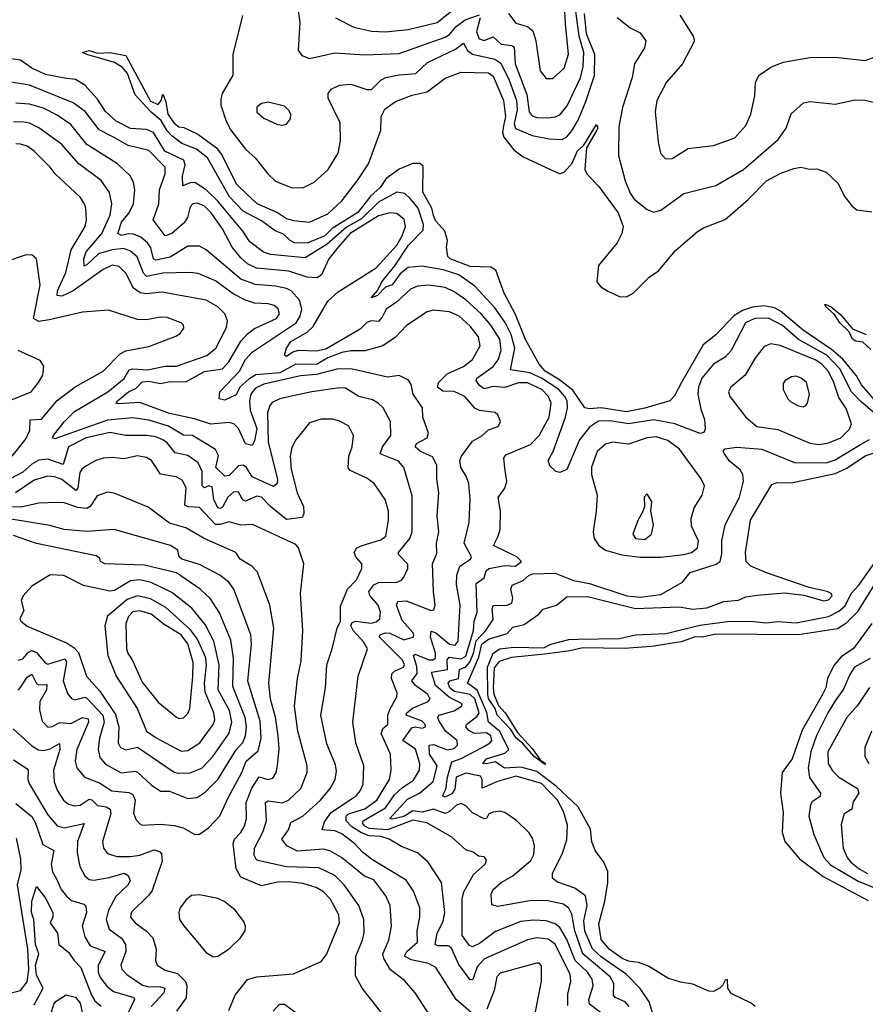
# Model space of a CAD drawing. Extents: x 1246169 to 1426871, y 660025 to 763458.
# Tile 55 of 256: x 1279562 to 1283246, y 690035 to 694327. Entities that reach past the tile are written whole.
import ezdxf

# ---------------------------------------------------------------- set-up
doc = ezdxf.new("R2010")
doc.units = 0

msp = doc.modelspace()

# ---------------------------------------------------------------- linework, layer by layer
at = {"layer": '0CON20XD'}
for points in [[(1281885, 694070.8), (1281934.7, 694115.3), (1281953, 694177), (1281939.5, 694309.5), (1281925.2, 694575)], [(1280770, 694405), (1280782.7, 694315), (1280775.6, 694195), (1280791.7, 694171.7), (1280825, 694158.8), (1280935, 694182.3), (1281065, 694174.2), (1281215, 694179.5), (1281415, 694250.6), (1281435, 694262.3), (1281462.9, 694297.1), (1281503.3, 694326.7), (1281565, 694348.8)], [(1280938.1, 694335), (1281017.1, 694295), (1281095, 694277.8), (1281155.7, 694274.3), (1281254.7, 694284.7), (1281381.1, 694315), (1281465.9, 694384.1)], [(1280532.5, 694345), (1280490.8, 694175), (1280490, 694085), (1280444.6, 694005), (1280437.8, 693982.2), (1280438.8, 693955), (1280461.2, 693885), (1280482, 693845), (1280545, 693763.3), (1280588.1, 693725), (1280643.1, 693655), (1280676.2, 693623.8), (1280745, 693595.5), (1280795, 693593.6), (1280845, 693619.5), (1280905.2, 693674.8), (1280949.1, 693745), (1280958.9, 693798.9), (1280958, 693878), (1280905.8, 693985), (1280906, 694005), (1280918.8, 694025), (1280955, 694042.5), (1281004.5, 694045.5), (1281075, 694023.5), (1281095, 694023.6), (1281135.8, 694064.2), (1281156.9, 694075), (1281215, 694087.6), (1281287.1, 694092.9), (1281338.6, 694141.4), (1281460.9, 694199.1), (1281495, 694225.5), (1281513.1, 694193.1), (1281535, 694176.3), (1281631.4, 694155), (1281658, 694138), (1281695, 694063.4), (1281726.4, 693975), (1281728.7, 693935), (1281716.5, 693875), (1281722.6, 693852.6), (1281795, 693822.1), (1281868.6, 693808.6), (1281925, 693805.3), (1281945, 693816), (1281967.9, 693842.1), (1281995, 693889.2), (1282028.9, 693971.1), (1282065.8, 694084.2), (1282067.4, 694175), (1282030.9, 694265), (1282021.9, 694355)], [(1281568.5, 694335), (1281552.3, 694275), (1281563.7, 694243.7), (1281585, 694236.2), (1281625, 694252.9), (1281659.9, 694219.9), (1281705.5, 694215.5), (1281716.9, 694206.9), (1281721, 694135), (1281770.8, 694000.8), (1281781.9, 693925), (1281795, 693908.7), (1281815, 693900.8), (1281865, 693899.4), (1281895, 693903.4), (1281915, 693913.2), (1281947.7, 693952.3), (1282005.9, 694074.1), (1282016.5, 694123.5), (1282020.1, 694185), (1282000, 694255), (1281985.3, 694365)], [(1281690.9, 694355), (1281722.8, 694312.8), (1281775, 694298.1), (1281798.2, 694278.2), (1281810.8, 694235), (1281830, 694105), (1281855, 694071.4), (1281885, 694070.8)], [(1282165, 694337.5), (1282221.4, 694291.4), (1282265, 694269.5), (1282290.4, 694235), (1282284.6, 694205), (1282240.3, 694135), (1282230.4, 694075), (1282188.2, 693945), (1282172.1, 693862.1), (1282171.2, 693735), (1282200.3, 693625), (1282221.3, 693571.3), (1282238.5, 693545), (1282295, 693499.2), (1282325, 693487.5), (1282355, 693497.5), (1282455, 693569.6), (1282595, 693604.6), (1282715, 693673.8), (1282866.5, 693805), (1282900.9, 693855), (1282923.2, 693916.8), (1282976.2, 693965), (1283005, 693971.1), (1283115, 693958.6), (1283201.7, 693978.3), (1283245, 693976.2), (1283305, 693962.5)], [(1282437.6, 694347.6), (1282495.4, 694255.4), (1282501.9, 694235), (1282448.9, 694135), (1282380, 694055), (1282337.8, 693975), (1282331.1, 693925), (1282343.3, 693795), (1282354.3, 693745), (1282375, 693720), (1282405, 693722.5), (1282475, 693765.6), (1282585, 693778.9), (1282677.1, 693812.9), (1282725, 693866.7), (1282747.7, 693915), (1282765.4, 693995), (1282767.5, 694055), (1282784.2, 694085), (1282835, 694120.6), (1282887.8, 694142.2), (1283005, 694162.1), (1283115, 694163.8), (1283245, 694149.5), (1283285, 694163.5)], [(1283315, 692637), (1283229, 692735), (1283208.4, 692775), (1283147.7, 692847.7), (1283099.4, 692889.4), (1282975, 692973.3), (1282876.5, 693056.5), (1282850.7, 693070.7), (1282805, 693079.6), (1282755, 693073.8), (1282710.5, 693059.5), (1282673.3, 693036.7), (1282595, 692953.5), (1282539.7, 692910.3), (1282445.5, 692745), (1282415, 692687.5), (1282395, 692665.9), (1282285, 692633.7), (1282205, 692617.6), (1282095, 692635.8), (1282045, 692630.2), (1282024.7, 692634.7), (1281971.8, 692711.7), (1281909.9, 692759.9), (1281851.9, 692795), (1281824.6, 692825), (1281765, 692932.9), (1281721.9, 693041.9), (1281673, 693135), (1281636.9, 693235), (1281615, 693248.8), (1281525, 693250.6), (1281437.1, 693285), (1281427.5, 693295), (1281422, 693335), (1281425.7, 693365), (1281414.6, 693405), (1281375, 693449.2), (1281365, 693473.8), (1281358.1, 693505), (1281318, 693575), (1281319.1, 693689.1), (1281305, 693700.6), (1281275, 693700), (1281215, 693675.3), (1281158.5, 693635), (1281132.6, 693595), (1281091.2, 693558.8), (1281035, 693487), (1280922.9, 693417.1), (1280891.7, 693385), (1280815, 693352.6), (1280759.4, 693355), (1280739.6, 693365), (1280711.7, 693391.7), (1280675, 693406.7), (1280615, 693450.5), (1280535, 693492.3), (1280476.5, 693555), (1280380.8, 693725), (1280332.6, 693762.6), (1280268.2, 693788.2), (1280225, 693821.1), (1280205, 693842.2), (1280177.9, 693887.9), (1280135, 693924.7), (1280065, 694000), (1280032, 694092), (1280009.4, 694119.4), (1279975, 694140.9), (1279854.2, 694175), (1279836, 694185), (1279865, 694192.9), (1279901.7, 694181.7), (1279955, 694184.2), (1280025, 694170.5), (1280132, 693972), (1280165, 693957.3), (1280177.8, 693975), (1280185, 694002.5), (1280198.6, 693968.6), (1280207.7, 693915), (1280235, 693875.6), (1280255, 693859.6), (1280276.9, 693856.9), (1280338.5, 693828.5), (1280418.8, 693768.8), (1280443.9, 693735), (1280505, 693611.1), (1280553.1, 693565), (1280595, 693525.8), (1280685, 693486.4), (1280725, 693460.3), (1280755, 693451.6), (1280825, 693444.7), (1280905, 693481.3), (1280965, 693538.1), (1281034.2, 693625.8), (1281081.1, 693698.9), (1281135.8, 693845), (1281136.2, 693905), (1281153, 693937), (1281199.7, 693970.3), (1281272.2, 693997.8), (1281337.8, 694012.2), (1281415, 694072.2), (1281485, 694098.8), (1281605, 694095.2), (1281625, 694080.6), (1281669.6, 693975), (1281678.2, 693905), (1281669.6, 693865), (1281665.8, 693835.8), (1281670.6, 693815), (1281715, 693760), (1281755, 693729.2), (1281915, 693654.6), (1281935, 693663.3), (1281968.4, 693701.6), (1281991.6, 693755), (1282019.6, 693780.4), (1282075, 693870), (1282080.6, 693855), (1282076.5, 693845), (1282031.1, 693768.9), (1282023.9, 693673.9), (1282032.5, 693655), (1282085, 693600.8), (1282169.6, 693485), (1282191.8, 693425), (1282185.6, 693395), (1282165.6, 693355), (1282083.8, 693256.2), (1282076.9, 693185), (1282093.3, 693163.3), (1282125, 693144), (1282175, 693121.1), (1282205, 693118.6), (1282235, 693134.8), (1282305, 693204.7), (1282345, 693232.3), (1282418.6, 693321.4), (1282515, 693403.5), (1282540.8, 693419.2), (1282635, 693456.2), (1282735, 693543.9), (1282815.2, 693624.8), (1282875, 693656.7), (1282935, 693679.2), (1282965, 693683.8), (1283005, 693675.6), (1283035, 693676.7), (1283075, 693662.5), (1283126, 693615), (1283156.7, 693555), (1283188.5, 693515), (1283209, 693499), (1283275, 693489.8)], [(1283310.3, 692590.3), (1283225, 692664.8), (1283185.6, 692705.6), (1283134.4, 692805), (1283078.3, 692865), (1282955, 692933.7), (1282885, 692993.5), (1282823.6, 693026.4), (1282765.2, 693024.8), (1282723.4, 693005), (1282661.3, 692885), (1282635, 692856.4), (1282585, 692825.9), (1282534.1, 692765), (1282519.3, 692725), (1282516.5, 692695), (1282529.1, 692629.1), (1282545.5, 692584.5), (1282548.1, 692541.9), (1282542, 692528), (1282527.1, 692522.9), (1282415.5, 692565.5), (1282325, 692582.3), (1282215, 692564.9), (1282135, 692578.9), (1282083.7, 692576.3), (1282045, 692550.2), (1282000.2, 692495), (1281945, 692366.4), (1281915, 692353.1), (1281897.3, 692357.3), (1281871.9, 692381.9), (1281864.1, 692405), (1281885.7, 692444.3), (1281939.3, 692595), (1281948.6, 692635), (1281946.6, 692665), (1281937.4, 692685), (1281910.9, 692715), (1281835.8, 692765), (1281785, 692787.4), (1281700.5, 692800.5), (1281719.3, 692895), (1281702.9, 692955), (1281676.8, 693006.8), (1281631.8, 693071.8), (1281544.7, 693165), (1281475.4, 693215), (1281406.6, 693236.6), (1281315, 693253.2), (1281255, 693246.4), (1281220.1, 693219.9), (1281185, 693170.9), (1281155, 693161.4), (1281121.4, 693125), (1281093.8, 693115), (1281122.1, 693147.9), (1281139.3, 693185), (1281195.7, 693254.3), (1281255.3, 693345), (1281320, 693410), (1281320.7, 693435), (1281297.9, 693505), (1281265, 693547), (1281239.2, 693569.2), (1281205, 693574.7), (1281125, 693531.6), (1281050.8, 693459.2), (1280985, 693422.1), (1280900.9, 693349.1), (1280805, 693289), (1280655, 693304.1), (1280624.2, 693314.2), (1280565, 693359.1), (1280533.9, 693405), (1280425, 693535.9), (1280375, 693585.9), (1280325, 693617), (1280304.1, 693615.9), (1280272.9, 693602.9), (1280271, 693645), (1280282.9, 693695), (1280276.9, 693715), (1280194.3, 693754.3), (1280145.1, 693835.1), (1280115, 693848.2), (1280045, 693853.4), (1279982, 693885), (1279935, 693927.1), (1279900.4, 693980.4), (1279845, 694042.5), (1279805, 694066.9), (1279757.1, 694072.9), (1279675, 694088.5), (1279615.4, 694115.4), (1279565, 694150.3), (1279485, 694162.7)], [(1282216.7, 690025), (1282200.4, 690045), (1282156.9, 690065), (1282148.5, 690075), (1282150.2, 690125), (1282134.8, 690155), (1282015.3, 690255.3), (1281979.8, 690355), (1281967.1, 690427.1), (1281953.8, 690453.8), (1281931.2, 690471.2), (1281855, 690487), (1281785, 690486), (1281645, 690460.6), (1281618.9, 690468.9), (1281615.7, 690515), (1281624.4, 690535), (1281660, 690565), (1281710.9, 690595), (1281788.7, 690661.3), (1281802.5, 690687.5), (1281805.2, 690725.2), (1281796.8, 690756.8), (1281781.9, 690781.9), (1281726.3, 690836.3), (1281675, 690870.5), (1281655, 690877.3), (1281625, 690872.5), (1281606.2, 690865), (1281596.2, 690845), (1281585, 690843.1), (1281535, 690869.5), (1281505, 690900.3), (1281485, 690909.6), (1281465, 690902.3), (1281434.9, 690875.1), (1281415, 690866.2), (1281365, 690885.9), (1281315, 690872.4), (1281275, 690877.5), (1281235, 690854.1), (1281185, 690842.1), (1281174.8, 690844.8), (1281251.2, 690928.8), (1281304.1, 690955.9), (1281363.9, 691006.1), (1281380.7, 691075), (1281347.1, 691125), (1281346.2, 691165), (1281365, 691167.9), (1281425, 691144.3), (1281455, 691150.4), (1281469.5, 691165), (1281468.4, 691185), (1281417.2, 691225), (1281388, 691272), (1281383.2, 691285), (1281388.2, 691295), (1281455, 691314.8), (1281486.5, 691335), (1281490, 691345), (1281435, 691371.7), (1281373, 691425), (1281356.7, 691483.3), (1281425.3, 691494.7), (1281423.8, 691536.2), (1281432.6, 691547.4), (1281485, 691540.6), (1281505, 691552.9), (1281538.7, 691665), (1281541.8, 691705), (1281554.5, 691745), (1281550.6, 691869.4), (1281585.9, 691894.1), (1281594.8, 691925), (1281605.7, 691934.3), (1281675, 691947.8), (1281722, 691945), (1281748.6, 691965), (1281728.5, 691985), (1281625.6, 692035), (1281646.5, 692075), (1281654.6, 692105.4), (1281656.1, 692185), (1281646.4, 692243.6), (1281675.4, 692285), (1281684.5, 692314.5), (1281675, 692372), (1281671.1, 692415), (1281679.5, 692430.5), (1281786.7, 692475), (1281825, 692514.5), (1281868.9, 692595), (1281877.6, 692655), (1281866, 692685), (1281836.7, 692715), (1281775, 692743.8), (1281735, 692744.8), (1281675, 692724.2), (1281625, 692727.6), (1281585, 692717.5), (1281565, 692732.9), (1281550.7, 692755), (1281553.9, 692765), (1281625, 692815.8), (1281646, 692845), (1281660, 692885), (1281654.4, 692935), (1281615, 692995.8), (1281573.2, 693043.2), (1281505.4, 693105.4), (1281455, 693140.3), (1281415, 693159.1), (1281345, 693169.7), (1281295, 693166.1), (1281265, 693152.7), (1281204.2, 693095.8), (1281158.2, 693065), (1281140.5, 693030.5), (1281125, 693011.4), (1281095, 693014), (1281075, 693007.8), (1281045, 692978.8), (1280895, 692891.1), (1280855, 692882), (1280775, 692885.6), (1280751.9, 692878.1), (1280725, 692858.8), (1280715.6, 692865), (1280724.3, 692895), (1280742.7, 692925), (1280814.9, 692965.1), (1280840.9, 692989.1), (1280905, 693100), (1280948.7, 693141.3), (1281115, 693245.3), (1281205, 693344.3), (1281228, 693385), (1281242.5, 693425), (1281236.9, 693456.9), (1281205, 693482.9), (1281175, 693485.2), (1281125, 693472.4), (1281001.9, 693395), (1280950, 693335), (1280908.4, 693285), (1280876.9, 693215), (1280857.8, 693202.2), (1280815, 693204.1), (1280735, 693231.4), (1280593.7, 693243.7), (1280555, 693263), (1280525, 693289.2), (1280487.5, 693335), (1280445.7, 693415), (1280395, 693486.3), (1280365, 693516.1), (1280335, 693527.9), (1280316.2, 693523.8), (1280305, 693511.5), (1280293.4, 693465), (1280278.4, 693441.6), (1280225, 693395.8), (1280195, 693384.6), (1280143.8, 693455), (1280167.6, 693525), (1280171.1, 693585), (1280195.3, 693655), (1280195.4, 693685), (1280125, 693756.9), (1280035, 693779.2), (1279970.8, 693815), (1279907.4, 693847.4), (1279846.9, 693926.9), (1279794.5, 693965), (1279605, 694041.5), (1279525, 694054.8)], [(1282110.8, 689985), (1282044.7, 690035), (1282040.8, 690055), (1282060.7, 690115), (1282055.7, 690145), (1282036, 690175), (1281982.2, 690225), (1281945, 690317.1), (1281915, 690368.9), (1281894.9, 690384.9), (1281855, 690397.9), (1281798.5, 690401.5), (1281745, 690396.1), (1281635, 690352.4), (1281565, 690299.6), (1281535, 690285.3), (1281521.2, 690291.2), (1281490.2, 690335), (1281489.8, 690495), (1281496.8, 690525), (1281538.8, 690601.2), (1281589.2, 690645), (1281596.2, 690665), (1281585, 690678), (1281561.2, 690681.2), (1281537.5, 690697.5), (1281505, 690708.5), (1281445, 690763.1), (1281335, 690825.3), (1281275, 690837.2), (1281165, 690795.1), (1281085, 690801.3), (1281065, 690811.9), (1281055.2, 690825), (1281059, 690835), (1281155, 690891), (1281195, 690947.6), (1281229.6, 690980.4), (1281277.9, 691012.1), (1281304.2, 691055), (1281305.8, 691085), (1281286.9, 691146.9), (1281230.9, 691185), (1281270.1, 691239.9), (1281285, 691244), (1281315, 691238.6), (1281330, 691245), (1281328.8, 691255), (1281315, 691269), (1281246.1, 691295), (1281248.4, 691305), (1281273.9, 691326.1), (1281340.9, 691355), (1281350.4, 691365), (1281340.6, 691385), (1281286, 691425), (1281269.8, 691445), (1281293.2, 691476.8), (1281292.7, 691507.3), (1281278.2, 691555), (1281285, 691561.8), (1281345, 691536.2), (1281363.3, 691536.7), (1281373, 691545), (1281373.7, 691565), (1281352, 691635), (1281355, 691662.1), (1281375, 691654.2), (1281435, 691604.1), (1281458.9, 691601.1), (1281472.6, 691617.4), (1281481.2, 691775), (1281464.8, 691865), (1281465.8, 691905), (1281479.3, 691945), (1281526.4, 691975), (1281530.9, 691985), (1281498.2, 692045), (1281520.7, 692135), (1281524.1, 692235), (1281518.1, 692305), (1281507.7, 692337.7), (1281484.1, 692375), (1281479.1, 692405), (1281486.9, 692425), (1281535, 692490.4), (1281575, 692512.9), (1281605, 692539.1), (1281645.9, 692554.1), (1281656.7, 692575), (1281645.7, 692605), (1281633.8, 692615), (1281565, 692623.7), (1281544.3, 692634.3), (1281501.1, 692685), (1281455, 692706.2), (1281405, 692707.3), (1281381.8, 692725), (1281386.2, 692745), (1281425, 692782.9), (1281495, 692815.8), (1281535, 692845.4), (1281568.4, 692905), (1281560.3, 692945), (1281525, 692990.9), (1281476.8, 693035), (1281435, 693054.2), (1281365, 693060.7), (1281336.8, 693053.2), (1281246.6, 692993.4), (1281198, 692942), (1281144.7, 692905.3), (1281065, 692883.3), (1281005, 692884), (1280965, 692877), (1280905, 692853.3), (1280855, 692823.9), (1280765, 692825.4), (1280695, 692788), (1280590.9, 692779.1), (1280559.9, 692760.1), (1280521.1, 692725), (1280505, 692692.2), (1280455, 692668.7), (1280431.4, 692675), (1280434, 692705), (1280518.9, 692795), (1280545, 692845.8), (1280575, 692877.6), (1280766.9, 693005), (1280783.6, 693035), (1280790.4, 693065), (1280781.6, 693105), (1280745, 693144.7), (1280725, 693155.2), (1280675.7, 693165.7), (1280587.1, 693172.9), (1280525.8, 693195.8), (1280375, 693323.8), (1280345, 693340.4), (1280295, 693340), (1280217.7, 693292.3), (1280155, 693278.4), (1280144.4, 693285), (1280132.7, 693332.7), (1280119.3, 693355), (1280089.5, 693379.5), (1280057.8, 693392.2), (1280035, 693394.3), (1280005, 693387), (1279990, 693395), (1280005, 693444.1), (1280039, 693485), (1280057.5, 693525), (1280063.1, 693585), (1280058, 693618), (1280045.2, 693645.2), (1279988.2, 693698.2), (1279855, 693783.8), (1279785, 693870.3), (1279725, 693911), (1279665, 693941.7), (1279605, 693958.7), (1279545, 693963)], [(1280705, 693867.1), (1280725, 693872.5), (1280741.4, 693895), (1280742.9, 693915), (1280735, 693932), (1280715, 693950), (1280645, 693967.6), (1280615, 693962.3), (1280594.7, 693945.3), (1280594.7, 693924.7), (1280625, 693897.3), (1280685, 693870), (1280705, 693867.1)], [(1281949.7, 690029.7), (1281950.7, 690079.3), (1281963, 690135), (1281959.6, 690165), (1281895, 690296.7), (1281865, 690318.3), (1281815.2, 690324.8), (1281775, 690315.7), (1281587.4, 690232.6), (1281555, 690198.5), (1281536.8, 690143.3), (1281525, 690141.1), (1281475, 690208.8), (1281442.2, 690282.2), (1281428.9, 690288.9), (1281385, 690289), (1281371.8, 690295), (1281380.2, 690345), (1281406.7, 690395), (1281414.7, 690435.3), (1281400, 690565), (1281341.2, 690655), (1281295, 690694.6), (1281225, 690722.7), (1281171.1, 690755), (1281135, 690766.5), (1281085, 690769.3), (1281051.7, 690781.7), (1281008.7, 690808.7), (1280983.8, 690835), (1280984.9, 690855), (1280994.8, 690865.2), (1281065, 690887.4), (1281118.5, 690925), (1281173.6, 691015), (1281180.9, 691055), (1281176.7, 691125), (1281136.5, 691215), (1281143.4, 691236.6), (1281165.9, 691255), (1281165.6, 691295), (1281175, 691320.5), (1281204.5, 691375), (1281206.9, 691393.1), (1281181.6, 691455), (1281182.7, 691475), (1281195, 691487.4), (1281234.6, 691505), (1281239.1, 691515), (1281229.8, 691535), (1281129.3, 691635), (1281130.4, 691645), (1281155, 691653.8), (1281175, 691652.9), (1281235, 691623.4), (1281276.2, 691635), (1281279.6, 691645), (1281274.6, 691655), (1281228.5, 691708.5), (1281204.2, 691775), (1281209.4, 691790.6), (1281245, 691793.3), (1281355, 691751.8), (1281366.9, 691755), (1281372.7, 691775), (1281364.1, 691835), (1281361.1, 691955), (1281379.5, 692000.5), (1281377.6, 692045), (1281387.6, 692095), (1281380.7, 692165), (1281387.3, 692265), (1281378.9, 692325), (1281379.6, 692385), (1281361, 692421), (1281308.2, 692445), (1281284.8, 692464.8), (1281291, 692479), (1281337.5, 692505), (1281343.5, 692525), (1281317.9, 692595), (1281317.1, 692635), (1281276.3, 692695), (1281266.9, 692736.9), (1281255.5, 692755.5), (1281215.5, 692775.5), (1281165, 692769.1), (1281005, 692805.5), (1280943, 692803), (1280855, 692780.4), (1280785, 692774.8), (1280625, 692738.4), (1280588.8, 692721.2), (1280568.6, 692695), (1280562.7, 692665), (1280566.2, 692625), (1280594.5, 692545), (1280585, 692490.8), (1280575, 692470.6), (1280545, 692478.1), (1280514.8, 692545), (1280495, 692565.8), (1280475, 692570.6), (1280395, 692564), (1280323.5, 692586.5), (1280215, 692610), (1280085, 692658.6), (1279992.1, 692652.1), (1279982.5, 692655), (1279988.2, 692665), (1280036.4, 692705), (1280069.1, 692720.9), (1280095, 692748.8), (1280125, 692751.1), (1280175, 692740.5), (1280219.5, 692750.5), (1280285, 692748.1), (1280366.7, 692793.3), (1280446.1, 692805), (1280473.5, 692835), (1280525, 692925.3), (1280555, 692958.1), (1280585, 692981.7), (1280680.9, 693025), (1280693.9, 693045), (1280687.4, 693067.4), (1280671, 693081), (1280645, 693088.3), (1280585, 693091.6), (1280545, 693104.3), (1280492.2, 693132.2), (1280415, 693189), (1280339.8, 693220.2), (1280305, 693224.8), (1280185, 693222), (1280115, 693207.9), (1280101.8, 693221.8), (1280073.1, 693293.1), (1280045, 693318.4), (1280015, 693329.7), (1279965, 693323.5), (1279905, 693306.1), (1279855, 693258.1), (1279843.4, 693253.4), (1279841, 693285), (1279852.1, 693315), (1279919.1, 693395), (1279956.6, 693475), (1279963.3, 693525), (1279953.2, 693573.2), (1279916.3, 693626.3), (1279819.6, 693699.6), (1279743.8, 693785), (1279645, 693855.8), (1279605, 693876.1), (1279572.5, 693882.5), (1279535, 693880.4)], [(1281528.7, 689998.7), (1281462.9, 690055), (1281375, 690195.5), (1281343.1, 690213.1), (1281267.9, 690227.9), (1281238.8, 690245), (1281248.9, 690265), (1281294.7, 690305), (1281293.9, 690355), (1281305.7, 690415), (1281305.6, 690455.6), (1281277.8, 690527.8), (1281245, 690575.4), (1281099.3, 690665), (1281055, 690698), (1281022.5, 690735), (1280965, 690777.4), (1280935, 690790.5), (1280880, 690795), (1280890.4, 690829.6), (1280919.5, 690870.5), (1281028.9, 690945), (1281045.9, 690965), (1281058.4, 690995), (1281061.6, 691075), (1281026.9, 691175), (1281012.9, 691265), (1281036.2, 691465), (1281077.5, 691585), (1281059.3, 691615), (1281014.7, 691664.7), (1281005.2, 691685), (1281011.1, 691698.9), (1281024.9, 691705.1), (1281093.3, 691696.7), (1281115, 691701.6), (1281130.8, 691715), (1281133.5, 691745), (1281124.3, 691775), (1281086.9, 691816.9), (1281083.5, 691835), (1281105, 691863.4), (1281125, 691873.9), (1281204.7, 691875.3), (1281225, 691884.5), (1281235, 691896.9), (1281253.3, 691935), (1281253.1, 691953.1), (1281212.5, 691995), (1281211.8, 692005), (1281262.2, 692065), (1281271.9, 692095), (1281272, 692252), (1281236.1, 692375), (1281212.6, 692402.6), (1281132.1, 692435), (1281143, 692465), (1281179.1, 692515), (1281177.8, 692575), (1281145.4, 692635), (1281123.6, 692655), (1281099.5, 692669.5), (1281038.9, 692685), (1280981.1, 692721.1), (1280955, 692722.8), (1280835, 692705.6), (1280733.5, 692683.5), (1280695, 692674.7), (1280661.9, 692658.1), (1280651.2, 692645), (1280642.2, 692615), (1280643.9, 692485), (1280685.7, 692324.3), (1280683.8, 692305), (1280667.6, 692292.4), (1280575, 692333.6), (1280550.2, 692375), (1280535, 692385.2), (1280515, 692382.4), (1280475, 692340.8), (1280455, 692337.8), (1280417.1, 692375), (1280427.8, 692427.8), (1280415, 692453.1), (1280315, 692513.8), (1280275, 692516), (1280210, 692555), (1280125, 692581), (1280055, 692591.7), (1279945, 692581.6), (1279715, 692499.7), (1279705.5, 692505), (1279708.7, 692515), (1279755.5, 692574.5), (1279801, 692619), (1279945.3, 692704.7), (1280017.1, 692762.9), (1280039.4, 692800.6), (1280055, 692804.8), (1280119, 692801), (1280195, 692816.2), (1280245, 692816.5), (1280376.7, 692863.3), (1280416.7, 692895), (1280463.1, 692985), (1280466.8, 693015), (1280455.4, 693045), (1280425.4, 693075), (1280375, 693104.1), (1280181.2, 693138.8), (1280115, 693132.7), (1280086.6, 693136.6), (1280057.1, 693157.1), (1280025, 693221.8), (1279995, 693250.9), (1279965, 693257.4), (1279925, 693237.7), (1279795.5, 693144.5), (1279745, 693121.9), (1279725, 693124.5), (1279726.4, 693145), (1279762.9, 693225), (1279786.2, 693323.8), (1279847.8, 693425), (1279852.7, 693455), (1279850, 693505), (1279844.5, 693525), (1279825, 693552.9), (1279716.7, 693655), (1279694.5, 693685), (1279625, 693753.8), (1279595, 693775.4), (1279565, 693784.6), (1279545, 693786.2)], [(1279529.3, 692425), (1279586, 692495), (1279605.6, 692535), (1279607.9, 692582.1), (1279656.8, 692585), (1279725, 692666.7), (1279803.5, 692726.5), (1279925, 692795.4), (1279999.1, 692870.9), (1280025, 692883.3), (1280125, 692902.1), (1280242, 692948), (1280260.7, 692959.3), (1280277, 692983), (1280275.7, 692995), (1280265, 693005.5), (1280205, 693029.2), (1280175, 693030.4), (1280115, 693018.2), (1280075, 693020.5), (1279948.7, 693061.3), (1279835, 693051.5), (1279690.6, 693019.4), (1279645, 693011.2), (1279622.5, 693025), (1279651.5, 693171.5), (1279635.6, 693285), (1279615, 693302.5), (1279585, 693300.6), (1279505, 693273.5)], [(1283270, 692890), (1283235, 692922), (1283205, 692925.5), (1283190.9, 692935), (1283175.8, 692965.8), (1283134.5, 693005), (1283112.1, 693042.1), (1283074.3, 693075), (1283070, 693085), (1283074.2, 693085.8), (1283097.5, 693075), (1283139.3, 693040.7), (1283190.2, 692980.2), (1283249.4, 692955)], [(1279505, 692661.4), (1279565, 692685.3), (1279611.4, 692705), (1279644.4, 692745), (1279662.4, 692777.6), (1279667, 692817), (1279650.9, 692840.9), (1279555, 692884.4)], [(1283045, 692475.3), (1283085, 692482.6), (1283138.9, 692505), (1283177.6, 692542.4), (1283185.5, 692565), (1283162.3, 692632.3), (1283130.9, 692680.9), (1283109.6, 692745), (1283085, 692792.9), (1283057.3, 692825), (1283028.2, 692845), (1282875, 692906.2), (1282835, 692913.9), (1282805, 692902.7), (1282765, 692850), (1282722, 692778), (1282660, 692725), (1282650.5, 692705), (1282655.5, 692685), (1282724.8, 692594.8), (1282774.1, 692554.1), (1282865, 692541.2), (1283005, 692481.4), (1283045, 692475.3)], [(1282975, 692638.8), (1282985, 692643.3), (1282993.9, 692656.1), (1283002.5, 692695), (1282989.4, 692745), (1282966, 692765), (1282945, 692773.3), (1282925, 692770.6), (1282896.7, 692755), (1282888.8, 692741.2), (1282887.5, 692715), (1282908, 692675), (1282921.1, 692661.1), (1282955, 692644.4), (1282975, 692638.8)], [(1281405, 689898.1), (1281285.4, 690085), (1281238.9, 690138.9), (1281177.2, 690185), (1281148.4, 690235), (1281143.6, 690255), (1281170.8, 690315), (1281182, 690375), (1281176.6, 690465), (1281157, 690507), (1281105, 690576.8), (1281063.8, 690593.8), (1280964.4, 690674.4), (1280913.1, 690703.1), (1280885, 690711.1), (1280772.9, 690702.9), (1280725.5, 690725), (1280704.6, 690755), (1280732.8, 690795), (1280743.1, 690826.9), (1280796, 690855), (1280871.8, 690925), (1280914, 690975), (1280935.9, 691015), (1280941.5, 691051.5), (1280938.2, 691078.2), (1280900.7, 691170.7), (1280874.1, 691295.9), (1280894.6, 691415), (1280900.2, 691515), (1280923.9, 691585), (1280944.6, 691675), (1280959.7, 691705), (1280959.3, 691770.7), (1280990.5, 691845), (1281028.6, 691885), (1281053.1, 691935), (1281051.9, 691955), (1281026.5, 691985), (1281019.1, 692005), (1281031.1, 692025), (1281054.4, 692035.6), (1281135, 692059.1), (1281157.6, 692075), (1281169.4, 692145), (1281168.7, 692185), (1281154.6, 692235), (1281105.6, 692305), (1281075, 692328.9), (1281002.1, 692362.1), (1280993.2, 692373.2), (1280996.2, 692425), (1281011.1, 692465), (1281016.5, 692515), (1280995.6, 692555), (1280957.3, 692577.3), (1280925, 692585.4), (1280875, 692586), (1280825, 692569.2), (1280765, 692496), (1280748.1, 692461.9), (1280740, 692425), (1280744.1, 692365.9), (1280771.1, 692265), (1280798.1, 692205), (1280800.3, 692175), (1280792.7, 692157.3), (1280725, 692148), (1280654.7, 692204.7), (1280615, 692245.6), (1280595, 692250.2), (1280545, 692228.6), (1280533.9, 692233.9), (1280515, 692266.8), (1280495, 692268.4), (1280468.3, 692245), (1280445, 692202.3), (1280435, 692195.7), (1280425, 692199.2), (1280407.3, 692235), (1280401, 692291), (1280385.7, 692295.7), (1280365, 692286.2), (1280356.8, 692295), (1280357, 692357), (1280339.7, 692395), (1280295, 692427.5), (1280239.3, 692439.3), (1280205, 692482.5), (1280186, 692496), (1280155, 692508.7), (1280115, 692514.8), (1280025, 692514), (1279955, 692527.4), (1279852.1, 692505), (1279774.8, 692465), (1279751.7, 692388.3), (1279685, 692411.5), (1279645, 692406.7), (1279615, 692390), (1279575.1, 692354.9), (1279523.4, 692326.6)], [(1282322.9, 689985), (1282303.8, 690045), (1282265, 690103.6), (1282205.2, 690165), (1282095, 690242.1), (1282057, 690277), (1282023.7, 690353.7), (1282019, 690399), (1282034.9, 690465), (1282027, 690507), (1281980.6, 690540.6), (1281905, 690567.7), (1281883.5, 690585), (1281882.5, 690605), (1281926.5, 690693.5), (1281945, 690752), (1281948.5, 690815), (1281931.1, 690875), (1281905, 690924.6), (1281835, 690996.7), (1281725, 691029.9), (1281643.3, 691006.7), (1281576.7, 690976.7), (1281577.3, 691015), (1281569.9, 691029.9), (1281505, 691043.1), (1281463, 691025), (1281457.1, 690972.9), (1281445, 690953), (1281415, 690938.2), (1281403.8, 690943.8), (1281417.8, 690972.2), (1281425.2, 691025), (1281445, 691092.2), (1281485, 691106), (1281576.4, 691155), (1281611.8, 691175), (1281618.6, 691185), (1281615, 691205.8), (1281595, 691218), (1281541.5, 691215), (1281518, 691228), (1281505.3, 691245), (1281508.4, 691255), (1281555, 691290.4), (1281563.4, 691305), (1281545, 691366.1), (1281525, 691385.7), (1281455, 691398.8), (1281436, 691415), (1281428.1, 691435), (1281435.8, 691444.2), (1281473.7, 691455), (1281477.4, 691495), (1281505, 691505.8), (1281523.5, 691526.5), (1281539.2, 691565), (1281550.5, 691619.5), (1281592.5, 691665), (1281625, 691712.2), (1281621, 691759), (1281625, 691773.3), (1281685.7, 691774.3), (1281706.3, 691783.7), (1281710, 691805), (1281701.2, 691845), (1281707.6, 691862.4), (1281755, 691881.8), (1281780.9, 691905), (1281798.1, 691911.9), (1281895, 691913.7), (1281975, 691882.2), (1282045, 691869.4), (1282207.1, 691815), (1282265, 691810), (1282355, 691820.6), (1282450, 691875), (1282482.5, 691917.5), (1282596.9, 691953.1), (1282614.4, 691965.6), (1282621.3, 691998.7), (1282620.7, 692055), (1282634.8, 692125.2), (1282697.8, 692245), (1282715.9, 692315), (1282711.8, 692345), (1282700.4, 692365), (1282655, 692403.3), (1282632, 692435), (1282626.7, 692445), (1282633.9, 692456.1), (1282686.7, 692463.3), (1282795, 692454.2), (1282937.3, 692397.3), (1283075, 692395.6), (1283115, 692407.8), (1283225.2, 692475), (1283265, 692496.5)], [(1282355, 691984.3), (1282455.8, 691995), (1282488.6, 692005), (1282514.4, 692025), (1282519.1, 692055), (1282489.1, 692119.1), (1282487.2, 692152.8), (1282500.5, 692199.5), (1282535.4, 692254.6), (1282545.5, 692294.5), (1282530.4, 692325), (1282436, 692455), (1282385, 692492.9), (1282335, 692508.1), (1282295, 692503.8), (1282215, 692476.9), (1282145, 692485.9), (1282113.4, 692476.6), (1282078.2, 692445), (1282053.5, 692376.5), (1282053.3, 692345), (1282077.3, 692255), (1282074, 692185), (1282060, 692095), (1282065.4, 692065), (1282085.4, 692035), (1282114.8, 692014.8), (1282185, 691994.1), (1282265.5, 691984.5), (1282355, 691984.3)], [(1282766.2, 690025), (1282749.3, 690039.3), (1282661.7, 690081.7), (1282647.5, 690105), (1282645, 690142.5), (1282635, 690140), (1282624, 690116), (1282613.1, 690106.9), (1282585, 690090.8), (1282565, 690091.4), (1282495, 690121.9), (1282440.9, 690130.9), (1282385, 690148.6), (1282301.4, 690201.4), (1282257.4, 690217.4), (1282215, 690222.4), (1282186.7, 690235), (1282130, 690275), (1282095, 690317.1), (1282084.7, 690385), (1282111.3, 690485), (1282123.9, 690565), (1282124, 690614), (1282106.7, 690655), (1282069.1, 690705), (1282055, 690743.3), (1282048.1, 690798.1), (1281995.4, 690895), (1281898.9, 690985), (1281815, 691049.1), (1281745, 691069.1), (1281674.8, 691064.8), (1281635, 691092.5), (1281595, 691082.7), (1281579.1, 691085), (1281595, 691105.1), (1281675, 691129.1), (1281693, 691145), (1281651.8, 691225), (1281605, 691265.2), (1281596.5, 691306.5), (1281555, 691404.6), (1281513.3, 691435), (1281562.5, 691547.5), (1281575, 691605.1), (1281605, 691626.7), (1281685, 691651.4), (1281711.1, 691678.9), (1281759.4, 691690.6), (1281823.8, 691735), (1281842.7, 691757.3), (1281900, 691775), (1281945, 691810.6), (1282035, 691812.1), (1282245, 691760.1), (1282435, 691768.2), (1282495, 691757.7), (1282555, 691763.6), (1282629.2, 691790.8), (1282693.8, 691796.2), (1282725, 691811.1), (1282775, 691818.8), (1282895, 691828), (1282978.6, 691818.6), (1283065, 691793.3), (1283085, 691798.1), (1283101.6, 691815), (1283097.3, 691825), (1283080, 691835), (1283001.5, 691851.5), (1282815, 691916.1), (1282747.8, 691945), (1282727.1, 691965), (1282723.7, 692003.7), (1282746.3, 692145), (1282838.5, 692301.5), (1282860.4, 692309.6), (1282925, 692308.6), (1283115, 692349), (1283165, 692372.4), (1283245, 692425.2), (1283315, 692449)], [(1281151.7, 689981.7), (1281053.8, 690105), (1281025, 690158.8), (1281025.8, 690245), (1281055.9, 690315), (1281063.1, 690346.9), (1281061.5, 690405), (1281039.5, 690465), (1280975.7, 690555.7), (1280935, 690596.4), (1280865, 690629), (1280723.9, 690633.9), (1280605, 690660), (1280593.8, 690665), (1280583.9, 690685), (1280585.2, 690715), (1280621, 690785), (1280637.7, 690835), (1280632.2, 690915), (1280645, 690921.4), (1280705, 690913.1), (1280733.6, 690925), (1280786.1, 690975), (1280813.8, 691045), (1280814.6, 691075), (1280773.3, 691225), (1280759.3, 691335), (1280772.3, 691455), (1280788.3, 691531.7), (1280795.5, 691665), (1280784.7, 691825), (1280800, 691955), (1280777.1, 692025), (1280765, 692038.6), (1280576.1, 692126.1), (1280525, 692124.2), (1280475, 692137.9), (1280435, 692125.8), (1280415, 692127.2), (1280345, 692200.6), (1280295, 692202.9), (1280281.2, 692211.2), (1280286.5, 692286.5), (1280270.4, 692320.4), (1280244.1, 692334.1), (1280175.3, 692345.3), (1280135.5, 692405), (1280115, 692418.9), (1280075, 692425.3), (1280015, 692413.1), (1279965, 692419.1), (1279925, 692415.4), (1279894.2, 692405.8), (1279849.4, 692380.6), (1279831.9, 692368.1), (1279823.9, 692353.9), (1279815.4, 692284.6), (1279806, 692274), (1279745, 692322.8), (1279715, 692334.8), (1279682.6, 692337.4), (1279625, 692319.2), (1279543.6, 692265)], [(1280472.4, 690007.6), (1280500, 690075), (1280555, 690143.5), (1280595, 690154.7), (1280755, 690167.1), (1280875, 690220.6), (1280898.9, 690251.1), (1280955, 690390), (1280952.5, 690425), (1280914.1, 690494.1), (1280885, 690524.7), (1280853.4, 690543.5), (1280795, 690562), (1280735, 690568.3), (1280685, 690566.7), (1280615, 690550.7), (1280525, 690589.3), (1280504.8, 690625), (1280491.9, 690735), (1280498, 690755), (1280525.9, 690784.1), (1280541.5, 690811.5), (1280549.5, 690845), (1280548.9, 690915), (1280573.2, 690976.8), (1280605, 691026.1), (1280645, 691015.4), (1280665, 691020), (1280678.9, 691045), (1280685.3, 691074.7), (1280691.7, 691148.3), (1280688.3, 691205), (1280676.7, 691286.7), (1280654.8, 691365), (1280646.8, 691435), (1280669.3, 691675), (1280651.4, 691775), (1280598.3, 691918.3), (1280573.5, 691945), (1280522.2, 691975), (1280503.1, 692005), (1280365, 692065.8), (1280285, 692111.4), (1280215, 692131.8), (1280121.5, 692201.5), (1279973.5, 692263.5), (1279945, 692267.3), (1279898.7, 692251.3), (1279868.8, 692205), (1279854, 692196), (1279815, 692200), (1279755, 692220.3), (1279725, 692222.9), (1279645, 692218.8), (1279568, 692202), (1279397.2, 692202.8)], [(1282285, 692061.8), (1282314.2, 692085), (1282322.9, 692125), (1282312, 692185), (1282316, 692225), (1282295, 692260), (1282283.3, 692245), (1282283.8, 692205), (1282277.3, 692182.7), (1282255, 692143.8), (1282233.3, 692085), (1282244.2, 692065), (1282285, 692061.8)], [(1279555, 691403.8), (1279565, 691415.4), (1279595, 691460.2), (1279615, 691473.3), (1279635, 691433.3), (1279645, 691427.8), (1279679.5, 691429.5), (1279678.9, 691405), (1279650.2, 691355), (1279647.9, 691317.9), (1279659.1, 691269.1), (1279685, 691243.1), (1279705, 691245.3), (1279735, 691263), (1279785, 691259.3), (1279835, 691284.8), (1279859.6, 691279.6), (1279861.2, 691265), (1279810.2, 691145), (1279803.8, 691095), (1279811.2, 691065), (1279844.8, 691024.8), (1279910.2, 691000.2), (1279963.3, 690965), (1280037.5, 690957.5), (1280055, 690949.2), (1280064.7, 690925), (1280057.4, 690867.4), (1280069.1, 690839.1), (1280085, 690820.8), (1280095.9, 690815.9), (1280175, 690819.6), (1280235, 690814.1), (1280273.6, 690803.6), (1280325, 690775.6), (1280345, 690776), (1280385, 690804.4), (1280433.8, 690856.2), (1280472.1, 690937.9), (1280529, 691045), (1280548.1, 691095), (1280600.7, 691139.3), (1280613.4, 691195), (1280609, 691269), (1280556.4, 691443.6), (1280571.9, 691605), (1280569.3, 691645), (1280495, 691844.4), (1280473.1, 691875), (1280434.4, 691905), (1280345, 691952.1), (1280268.6, 691975), (1280257.1, 691985), (1280250.6, 692015), (1280219.2, 692035), (1279974.1, 692104.1), (1279855, 692096.4), (1279755, 692104.2), (1279692.5, 692122.5), (1279525, 692149.3)], [(1279555, 691535.4), (1279575, 691540.4), (1279599.5, 691570.5), (1279615, 691576.9), (1279635, 691568.5), (1279675, 691522.4), (1279685, 691518.3), (1279760.4, 691540.4), (1279765.5, 691525.5), (1279751.7, 691445), (1279770.4, 691390.4), (1279788, 691368), (1279801.4, 691361.4), (1279845, 691373.5), (1279855, 691369.1), (1279924.1, 691295), (1279930.4, 691265), (1279910.2, 691195), (1279904.3, 691145), (1279911.4, 691111.4), (1279935, 691081.7), (1280004.5, 691044.5), (1280065, 691050.9), (1280075, 691046.9), (1280135, 690991.9), (1280175, 690964), (1280215, 690964.5), (1280295, 690931.7), (1280335, 690936.6), (1280370.3, 690959.7), (1280425, 691014.1), (1280505, 691144.1), (1280533.8, 691176.2), (1280545.5, 691205), (1280549.6, 691245), (1280543.7, 691285), (1280490.2, 691420.2), (1280493.2, 691543.2), (1280482.3, 691622.3), (1280432, 691742), (1280393, 691803), (1280347.7, 691845), (1280245.7, 691915.7), (1280105, 691949), (1279932.5, 691955), (1279913.8, 691965), (1279910.3, 691980.3), (1279895, 691990), (1279635, 692043.9), (1279535, 692079.1)], [(1283289.6, 691870.4), (1283211, 691745), (1283161.6, 691695), (1283125, 691671), (1282955.7, 691645.7), (1282595, 691648.7), (1282535, 691635.4), (1282505, 691637.3), (1282443.8, 691615), (1282315, 691593.9), (1282195, 691585.4), (1282015, 691588.9), (1281958.8, 691575), (1281849.1, 691560.9), (1281705, 691547.1), (1281651.1, 691528.9), (1281628.5, 691501.5), (1281624.2, 691415), (1281627.4, 691387.4), (1281647.4, 691337.4), (1281676.9, 691305), (1281730.3, 691220.3), (1281795, 691150), (1281830, 691100), (1281852.5, 691085), (1281849.3, 691080.7), (1281804, 691115), (1281753.1, 691173.1), (1281724.3, 691195), (1281702.1, 691232.1), (1281642.7, 691295), (1281634.1, 691324.1), (1281605, 691368), (1281600.8, 691385), (1281600, 691505), (1281624.6, 691565), (1281653.3, 691585), (1281715, 691591.1), (1281845, 691588.4), (1281876.2, 691605), (1281953.8, 691625), (1281993.8, 691626.2), (1282175, 691629.5), (1282245, 691646.1), (1282379.1, 691650.9), (1282525, 691687.3), (1282645, 691702.9), (1282745, 691705.6), (1282815, 691698.3), (1282865, 691703.6), (1282945, 691697.9), (1283085, 691724.7), (1283131.2, 691748.8), (1283158.5, 691771.5), (1283185, 691825.8), (1283218.2, 691861.8), (1283305.2, 691985)], [(1280255, 691041.8), (1280305, 691044.2), (1280355, 691064.7), (1280403.6, 691115), (1280475, 691216.9), (1280485.8, 691265), (1280475.5, 691315.5), (1280426.7, 691405), (1280431.1, 691515), (1280407.3, 691617.3), (1280369.9, 691689.9), (1280311.2, 691761.2), (1280225, 691830.4), (1280135, 691873.2), (1280085, 691885.7), (1280045, 691880.2), (1279975, 691838.9), (1279955, 691835.8), (1279840.3, 691860.3), (1279753.8, 691903.8), (1279695, 691907), (1279615, 691858), (1279577.2, 691815), (1279568.2, 691795), (1279580.5, 691749.5), (1279562.7, 691717.3), (1279566.2, 691705), (1279593.9, 691683.9), (1279768.6, 691608.7), (1279799.3, 691589.3), (1279818.6, 691568.6), (1279853.1, 691465), (1279910.6, 691400.6), (1279978.6, 691298.7), (1279993.9, 691245), (1279990.6, 691175), (1280000.9, 691155), (1280025, 691143.9), (1280075, 691156), (1280235, 691047.4), (1280255, 691041.8)], [(1280265, 691137.7), (1280295, 691141.8), (1280346, 691175), (1280405, 691254.6), (1280411.6, 691275), (1280407.3, 691305), (1280370.1, 691395), (1280367.1, 691435), (1280376.3, 691513.7), (1280372.5, 691545), (1280336.1, 691626.1), (1280306.6, 691666.6), (1280198.4, 691765), (1280132.4, 691802.4), (1280075, 691815.4), (1280030, 691800), (1279943.7, 691726.3), (1279932.3, 691685), (1279945.6, 691555), (1279981.6, 691465), (1280074.3, 691325), (1280115, 691225.4), (1280156.3, 691196.3), (1280265, 691137.7)], [(1280255, 691281.2), (1280275, 691283.3), (1280295, 691302.5), (1280303.2, 691325), (1280316.2, 691463.8), (1280317.9, 691525), (1280295, 691606), (1280264.8, 691645), (1280190.9, 691690.9), (1280135, 691735.5), (1280085, 691750.4), (1280055, 691745.2), (1280035.8, 691725), (1280023.7, 691695), (1280026.8, 691585), (1280032.5, 691565), (1280053.4, 691533.4), (1280095, 691439.5), (1280165, 691351.5), (1280245, 691287.1), (1280255, 691281.2)], [(1283273.8, 691695), (1283195, 691586.1), (1283140.4, 691549.6), (1283108.8, 691511.2), (1283081.9, 691455), (1283074.7, 691415), (1283057.8, 691382.2), (1282970.6, 691229.4), (1282927.5, 691105), (1282883.3, 691045), (1282876.4, 690955), (1282888.9, 690871.1), (1282883.3, 690785), (1282895.5, 690745), (1282959.5, 690669.5), (1283062.1, 690592.1), (1283257.9, 690487.9)], [(1283267.6, 691542.4), (1283198.8, 691505), (1283178, 691472), (1283151.7, 691408.3), (1283115, 691357.6), (1283082.1, 691305), (1283033.9, 691206.1), (1283008.3, 691135), (1282996.8, 691065), (1283003.3, 691023.3), (1283050.9, 690955), (1283049.4, 690940.6), (1283015, 690917.9), (1283006.8, 690905), (1283000, 690855), (1283021.6, 690775), (1283065.2, 690675), (1283095, 690643.2), (1283215, 690570.9), (1283375.7, 690505.7)], [(1283265, 691415.5), (1283212.1, 691337.9), (1283165.3, 691285), (1283082.4, 691135), (1283084.1, 691085), (1283102.5, 691052.5), (1283131.2, 691025), (1283212.5, 690975), (1283217.8, 690955), (1283192.9, 690917.1), (1283187.7, 690885), (1283154.6, 690865), (1283140.7, 690819.3), (1283148.9, 690715), (1283166.5, 690675), (1283183, 690655), (1283218.9, 690625), (1283255, 690605.2)], [(1279534.1, 691235), (1279615, 691161.2), (1279643.7, 691143.7), (1279665, 691141), (1279695, 691148), (1279735, 691171.1), (1279736.7, 691145), (1279708.8, 691055), (1279711.4, 691005), (1279725, 690968.9), (1279753.3, 690925), (1279775, 690907.1), (1279800.7, 690899.3), (1279825, 690903.3), (1279865, 690929.5), (1279876.2, 690926.2), (1279901.4, 690901.4), (1279938.1, 690895), (1279956.5, 690885), (1279959.6, 690865), (1279922.7, 690745), (1279927.7, 690715), (1279945, 690691.5), (1279985, 690678.6), (1280045, 690679.3), (1280085, 690685.6), (1280148, 690708), (1280171.5, 690701.5), (1280180.3, 690690.3), (1280182, 690658), (1280138.6, 690531.4), (1280125, 690510.5), (1280047.1, 690435), (1280044.3, 690415), (1280065, 690390), (1280115, 690353.3), (1280141.2, 690325), (1280156.9, 690275), (1280153.1, 690225), (1280161.4, 690205), (1280195, 690183.6), (1280248.7, 690168.7), (1280284.4, 690134.4), (1280290.3, 690115), (1280287, 690063), (1280244.5, 690005)], [(1283272.7, 691225), (1283243.8, 691155), (1283244.5, 691115), (1283261.1, 691085)], [(1279535, 691101.1), (1279593.4, 691063.4), (1279599.1, 691055), (1279597.5, 691015), (1279604.1, 690995), (1279685, 690860.4), (1279725, 690813.1), (1279755, 690803.7), (1279843.3, 690823.3), (1279814.1, 690745), (1279812.7, 690695), (1279823.9, 690635), (1279845.2, 690595.2), (1279865, 690579.3), (1279885, 690576.3), (1279952.2, 690587.8), (1280017.1, 690607.1), (1280035, 690595.6), (1280043.6, 690575), (1280034.7, 690555), (1279980, 690505), (1279949, 690445), (1279938.6, 690405), (1279952.3, 690362.3), (1280005, 690323), (1280023.3, 690295), (1280024.9, 690265.1), (1280002.2, 690205), (1280007.4, 690187.4), (1280028.8, 690165), (1280097.4, 690117.4), (1280125, 690110.6), (1280172.3, 690112.3), (1280194.6, 690104.6), (1280189.3, 690085), (1280135, 690024.6)], [(1279545, 690910.4), (1279615, 690853), (1279631.4, 690825), (1279662, 690732), (1279711.1, 690705), (1279699.5, 690645), (1279705, 690612.5), (1279722.1, 690582.1), (1279742.6, 690535), (1279765.7, 690505.7), (1279787.6, 690487.6), (1279841.3, 690471.3), (1279850.7, 690460.7), (1279853.2, 690435), (1279833.4, 690375), (1279845, 690328.9), (1279869, 690289), (1279933.8, 690265), (1279904, 690205), (1279903.2, 690175), (1279912.2, 690152.2), (1279942.9, 690112.9), (1279970.7, 690090.7), (1280058.8, 690065), (1280062.2, 690055), (1280032.5, 689995)], [(1279525, 690085.2), (1279565, 690095.3), (1279595, 690132.2), (1279601, 690185), (1279597, 690275), (1279552.7, 690555), (1279568.7, 690621.3), (1279567.1, 690667.1), (1279548.5, 690758.5)], [(1279625, 690032), (1279664.6, 690105), (1279635, 690161.2), (1279631.2, 690205), (1279645.9, 690255), (1279630.9, 690295), (1279623.6, 690405), (1279613, 690435), (1279614.5, 690485), (1279635, 690548), (1279675, 690497.5), (1279706.5, 690435), (1279706.7, 690415), (1279695, 690390), (1279726.2, 690345), (1279732.5, 690295), (1279775, 690262.5), (1279799.4, 690225), (1279828.9, 690195), (1279874.6, 690074.6), (1279889.8, 690049.8), (1279917.1, 690027.1)], [(1280405, 690242.2), (1280425, 690244.5), (1280475, 690276), (1280524.2, 690325), (1280544.3, 690355.7), (1280545.5, 690375), (1280537.9, 690395), (1280500, 690445), (1280455, 690482.1), (1280425, 690495.5), (1280345, 690512.5), (1280310.6, 690509.4), (1280285, 690488.1), (1280260.9, 690455), (1280255.4, 690434.6), (1280258.8, 690405), (1280275, 690377.8), (1280375, 690261.1), (1280405, 690242.2)], [(1281807.9, 689995), (1281835.4, 690135), (1281835, 690202.5), (1281825, 690213.8), (1281814, 690214), (1281655, 690170), (1281641.3, 690155), (1281628.5, 690095), (1281597.2, 690012.8)], [(1279698.1, 689991.9), (1279711, 690035), (1279721, 690049), (1279765, 690075.3), (1279805, 690066.2), (1279825, 690040), (1279836.4, 689986.4)], [(1280666.2, 690005), (1280693.3, 690035), (1280715, 690035.6), (1280765, 689999.6)]]:
    msp.add_lwpolyline(points, dxfattribs=at)

doc.saveas('drawing.dxf')
